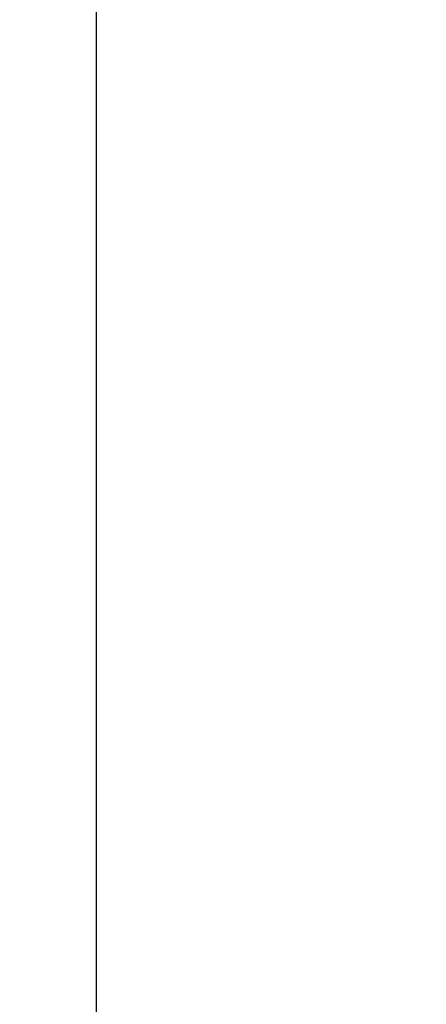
# Model space of a CAD drawing. Header units: millimetres. Extents: x 20 to 22981, y 40 to 19992.
# Tile 34 of 153: x 6803 to 6843, y 5854 to 5952. Entities that reach past the tile are written whole.
import ezdxf

# ---------------------------------------------------------------- set-up
doc = ezdxf.new("R2010")
doc.units = ezdxf.units.MM
doc.header["$LTSCALE"] = 2
doc.layers.add('COMPONENT_GEOMETRY', color=7, linetype='Continuous')
doc.styles.add('SLDTEXTSTYLE0', font='TXT', dxfattribs={"width": 0.75})
doc.dimstyles.new('SLDDIMSTYLE1', dxfattribs={"dimtxt": 100, "dimasz": 6.604, "dimexe": 0, "dimexo": 0.0625, "dimgap": 25, "dimtad": 0, "dimtih": 1, "dimtoh": 1, "dimdec": 1, "dimrnd": 1e-09, "dimzin": 12, "dimdsep": 46, "dimtxsty": 'SLDTEXTSTYLE0', "dimsah": 1, "dimcen": 0.09, "dimadec": 0, "dimazin": 3, "dimtfac": 1, "dimtdec": 1, "dimtofl": 0, "dimtmove": 0, "dimatfit": 3, "dimfxl": 1, "dimfrac": 2, "dimtolj": 1, "dimtzin": 12, "dimarcsym": 0})

# ---------------------------------------------------------------- blocks, each defined once
blk = doc.blocks.new('_D_4')
at = {"layer": 'COMPONENT_GEOMETRY', "color": 7}
for p, q in [((6756.774, 7959.491), (789.118, 7959.491)), ((795.468, 7959.491), (795.468, 5203.331)), ((595.399, 5183.019), (564.93, 5183.019)), ((564.93, 5183.019), (564.93, 5024.269)), ((995.538, 5183.019), (1026.007, 5183.019)), ((1026.007, 5183.019), (1026.007, 5024.269)), ((564.93, 5024.269), (595.399, 5024.269)), ((1026.007, 5024.269), (995.538, 5024.269)), ((795.468, 2118.491), (795.468, 4874.651)), ((6930.953, 2118.491), (789.118, 2118.491))]:
    blk.add_line(p, q, dxfattribs=at)
for points in [[(795.468, 7959.491), (794.452, 7952.887), (796.484, 7952.887)], [(795.468, 2118.491), (796.484, 2125.095), (794.452, 2125.095)]]:
    blk.add_solid(points, dxfattribs=at)
at = {"layer": 'COMPONENT_GEOMETRY', "color": 7, "char_height": 100, "attachment_point": 1, "style": 'SLDTEXTSTYLE0'}
for s, insert in [('9\'6.98"', (595.399, 5153.176)), ('2920.5mm', (467.274, 5003.558))]:
    blk.add_mtext(s, dxfattribs=dict(at, insert=insert))

msp = doc.modelspace()

# ---------------------------------------------------------------- linework, layer by layer
at = {"color": 8, "linetype": 'Continuous', "lineweight": 25}
msp.add_line((6810.342, 7939.491), (6810.342, 2191.491), dxfattribs=at)

# ---------------------------------------------------------------- dimensions: what is measured, and where the dimension line sits
at = {"layer": 'COMPONENT_GEOMETRY', "color": 7}
dim = msp.add_linear_dim(base=(795.468, 7959.491), p1=(6933.493, 2118.491), p2=(6759.314, 7959.491), angle=90, dimstyle='SLDDIMSTYLE1', dxfattribs=at)
dim.commit()
dim.dimension.update_dxf_attribs({"geometry": '_D_4', "text_midpoint": (795.468, 5038.991), "dimtype": 160})

doc.saveas('drawing.dxf')
